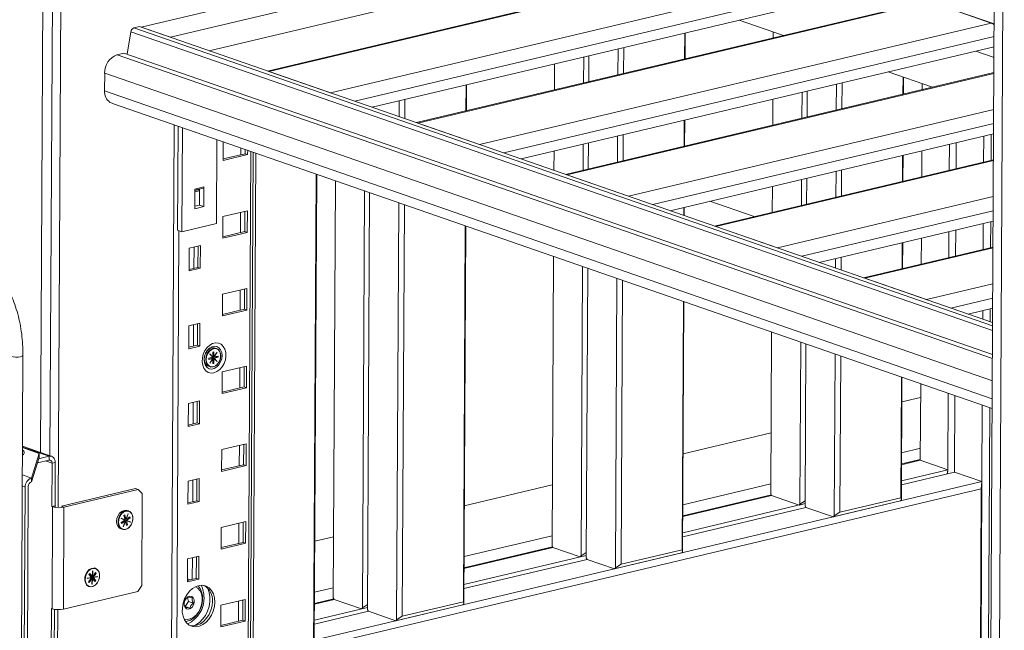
# Model space of a CAD drawing. Header units: millimetres. Extents: x 0 to 420, y 0 to 297.
# Tile 115 of 131: x 362 to 377, y 107 to 116. Entities that reach past the tile are written whole.
import ezdxf

# ---------------------------------------------------------------- set-up
doc = ezdxf.new("R2010")
doc.units = ezdxf.units.MM

msp = doc.modelspace()

# ---------------------------------------------------------------- linework, layer by layer
at = {"color": 8, "linetype": 'Continuous', "lineweight": 18}
for p, q in [((362.617, 128.956), (362.518, 109.806)), ((374.535, 116.899), (367.101, 115.135)), ((363.779, 116.236), (376.693, 111.759)), ((363.734, 116.18), (376.693, 111.688)), ((376.716, 116.108), (369.341, 114.358)), ((363.526, 115.832), (376.69, 111.268)), ((363.341, 115.559), (376.689, 110.931)), ((376.713, 115.554), (370.29, 114.029)), ((363.339, 115.29), (376.687, 110.663)), ((376.71, 115.011), (371.217, 113.708)), ((376.709, 114.798), (371.582, 113.581)), ((365.539, 114.381), (365.487, 104.333)), ((376.706, 114.243), (372.53, 113.252)), ((376.703, 113.701), (373.458, 112.931)), ((376.702, 113.488), (373.823, 112.804)), ((364.457, 113.19), (364.41, 104.077)), ((376.699, 112.933), (374.771, 112.475)), ((376.696, 112.391), (375.698, 112.154)), ((376.695, 112.177), (376.063, 112.027)), ((362.105, 109.937), (362.506, 109.798)), ((362.453, 109.728), (362.551, 109.694)), ((375.605, 109.749), (375.323, 109.683)), ((362.103, 109.522), (362.24, 109.471)), ((362.145, 109.336), (362.102, 109.352)), ((373.366, 109.218), (372.033, 108.902)), ((370.076, 108.437), (368.743, 108.121)), ((366.786, 107.656), (366.496, 107.587))]:
    msp.add_line(p, q, dxfattribs=at)
at = {"color": 7, "linetype": 'Continuous', "lineweight": 18}
for p, q in [((362.461, 126.049), (362.377, 109.855)), ((362.643, 109.037), (362.729, 125.548)), ((376.625, 98.625), (376.739, 120.691)), ((376.869, 120.723), (376.753, 98.504)), ((376.732, 119.296), (363.89, 116.248)), ((376.731, 119.04), (364.328, 116.096)), ((376.717, 116.296), (372.282, 117.834)), ((372.281, 117.642), (364.913, 115.893)), ((373.468, 117.412), (365.789, 115.589)), ((373.506, 117.41), (365.808, 115.583)), ((374.433, 117.088), (366.736, 115.261)), ((374.534, 116.746), (367.363, 115.044)), ((375.708, 116.635), (368.03, 114.813)), ((375.746, 116.633), (368.049, 114.806)), ((376.673, 116.311), (375.746, 116.633)), ((363.864, 116.257), (363.779, 116.236)), ((363.864, 116.257), (376.693, 111.809)), ((364.328, 116.096), (363.89, 116.248)), ((376.673, 116.311), (368.976, 114.484)), ((373.55, 116.123), (372.883, 116.354)), ((363.734, 116.18), (363.677, 115.841)), ((372.064, 116.16), (372.062, 115.77)), ((372.071, 116.161), (372.069, 115.771)), ((373.394, 116.177), (373.393, 116.086)), ((376.715, 115.955), (369.603, 114.267)), ((371.146, 115.942), (371.144, 115.552)), ((363.631, 115.857), (363.526, 115.832)), ((363.631, 115.857), (376.691, 111.33)), ((370.544, 115.799), (370.542, 115.409)), ((370.622, 115.817), (370.62, 115.427)), ((371.061, 115.922), (371.059, 115.532)), ((376.714, 115.794), (376.438, 115.889)), ((370.105, 115.695), (370.103, 115.305)), ((363.341, 115.559), (363.339, 115.29)), ((366.736, 115.261), (365.808, 115.583)), ((376.713, 115.565), (370.27, 114.036)), ((375.791, 115.346), (375.124, 115.577)), ((375.346, 115.5), (375.345, 115.24)), ((375.354, 115.498), (375.352, 115.242)), ((368.774, 115.379), (368.772, 114.989)), ((368.781, 115.38), (368.779, 114.99)), ((374.344, 115.392), (374.342, 115.002)), ((374.429, 115.412), (374.427, 115.022)), ((375.634, 115.309), (375.634, 115.4)), ((373.828, 115.27), (373.826, 114.88)), ((373.905, 115.288), (373.903, 114.898)), ((363.456, 115.103), (376.686, 110.517)), ((367.771, 115.141), (367.77, 114.903)), ((367.856, 115.161), (367.854, 114.873)), ((373.389, 115.165), (373.386, 114.775)), ((364.384, 114.781), (364.329, 104.058)), ((364.446, 114.76), (364.437, 113.197)), ((368.976, 114.484), (368.049, 114.806)), ((372.057, 114.849), (372.055, 114.459)), ((372.064, 114.851), (372.062, 114.461)), ((364.51, 114.738), (364.502, 113.174)), ((364.701, 114.672), (364.701, 114.668)), ((364.701, 114.668), (364.707, 114.669)), ((371.054, 114.611), (371.052, 114.221)), ((371.139, 114.631), (371.137, 114.241)), ((376.708, 114.645), (371.844, 113.49)), ((376.557, 114.219), (376.559, 114.609)), ((376.67, 114.246), (376.672, 114.636)), ((365.029, 114.558), (365.022, 113.298)), ((365.124, 114.525), (365.123, 114.246)), ((370.538, 114.489), (370.536, 114.099)), ((370.615, 114.507), (370.613, 114.117)), ((376.04, 114.097), (376.042, 114.487)), ((376.143, 114.121), (376.145, 114.511)), ((365.123, 114.267), (365.454, 114.345)), ((365.123, 114.246), (365.49, 114.333)), ((365.39, 114.433), (365.389, 114.33)), ((365.454, 114.345), (365.454, 114.41)), ((365.454, 114.345), (365.49, 114.333)), ((365.49, 114.333), (365.491, 114.398)), ((365.521, 104.341), (365.573, 114.369)), ((365.613, 114.356), (365.561, 104.35)), ((370.099, 114.384), (370.097, 114.096)), ((375.34, 114.32), (375.338, 113.93)), ((375.347, 114.322), (375.345, 113.932)), ((375.627, 113.999), (375.629, 114.389)), ((376.706, 114.255), (372.511, 113.259)), ((366.52, 114.041), (366.471, 104.567)), ((366.493, 107.035), (366.53, 114.038)), ((371.217, 113.708), (370.29, 114.029)), ((374.338, 114.082), (374.336, 113.692)), ((374.422, 114.102), (374.42, 113.712)), ((366.81, 113.94), (366.778, 107.671)), ((373.821, 113.959), (373.819, 113.569)), ((373.898, 113.978), (373.896, 113.588)), ((364.696, 113.815), (364.695, 113.519)), ((364.696, 113.815), (364.834, 113.848)), ((364.696, 113.796), (364.821, 113.826)), ((364.696, 113.792), (364.748, 113.805)), ((364.696, 113.771), (364.769, 113.789)), ((364.748, 113.805), (364.748, 113.808)), ((364.748, 113.805), (364.769, 113.798)), ((364.769, 113.813), (364.768, 113.574)), ((364.832, 113.551), (364.834, 113.848)), ((367.248, 113.789), (367.216, 107.519)), ((367.325, 113.762), (367.293, 107.492)), ((373.382, 113.855), (373.38, 113.465)), ((364.768, 113.574), (364.695, 113.556)), ((364.768, 113.574), (364.832, 113.551)), ((367.763, 113.61), (367.731, 107.34)), ((367.848, 113.581), (367.815, 107.395)), ((373.107, 113.401), (372.44, 113.632)), ((364.695, 113.519), (364.832, 113.551)), ((365.486, 113.49), (365.119, 113.403)), ((365.385, 113.466), (365.383, 113.161)), ((365.448, 113.177), (365.45, 113.481)), ((365.484, 113.164), (365.486, 113.49)), ((372.05, 113.539), (372.05, 113.419)), ((372.057, 113.541), (372.057, 113.416)), ((365.022, 113.298), (364.502, 113.174)), ((365.119, 113.403), (365.117, 113.077)), ((376.701, 113.334), (374.085, 112.713)), ((376.55, 112.909), (376.552, 113.299)), ((376.663, 112.936), (376.665, 113.326)), ((364.502, 113.174), (364.437, 113.197)), ((365.117, 113.098), (365.448, 113.177)), ((365.117, 113.077), (365.484, 113.164)), ((365.448, 113.177), (365.484, 113.164)), ((368.763, 113.263), (368.734, 107.613)), ((368.77, 113.261), (368.741, 107.58)), ((373.458, 112.931), (372.53, 113.252)), ((376.033, 112.786), (376.035, 113.176)), ((376.137, 112.811), (376.139, 113.201)), ((364.78, 112.969), (364.612, 112.929)), ((364.778, 112.624), (364.78, 112.969)), ((375.334, 113.01), (375.332, 112.62)), ((375.341, 113.012), (375.339, 112.622)), ((375.62, 112.688), (375.622, 113.078)), ((364.612, 112.929), (364.61, 112.584)), ((364.684, 112.946), (364.683, 112.622)), ((364.742, 112.636), (364.744, 112.96)), ((376.699, 112.944), (374.752, 112.482)), ((370.09, 112.803), (370.068, 108.451)), ((374.331, 112.772), (374.33, 112.628)), ((374.415, 112.792), (374.414, 112.599)), ((364.61, 112.605), (364.742, 112.636)), ((364.61, 112.584), (364.778, 112.624)), ((364.742, 112.636), (364.778, 112.624)), ((370.528, 112.651), (370.506, 108.3)), ((370.605, 112.625), (370.583, 108.273)), ((375.348, 112.624), (375.339, 112.627)), ((371.043, 112.473), (371.021, 108.121)), ((371.128, 112.444), (371.105, 108.176)), ((375.698, 112.154), (374.771, 112.475)), ((365.112, 112.234), (365.111, 111.909)), ((365.48, 112.322), (365.112, 112.234)), ((365.378, 112.298), (365.377, 111.993)), ((365.442, 112.009), (365.444, 112.313)), ((365.478, 111.996), (365.48, 112.322)), ((372.043, 112.126), (372.024, 108.394)), ((372.05, 112.124), (372.031, 108.361)), ((365.111, 111.93), (365.442, 112.009)), ((365.111, 111.909), (365.478, 111.996)), ((365.442, 112.009), (365.478, 111.996)), ((376.694, 112.024), (376.325, 111.937)), ((376.544, 111.861), (376.545, 111.989)), ((376.657, 111.822), (376.658, 112.016)), ((364.774, 111.8), (364.606, 111.76)), ((364.736, 111.468), (364.738, 111.792)), ((364.772, 111.455), (364.774, 111.8)), ((364.606, 111.76), (364.604, 111.415)), ((364.678, 111.777), (364.677, 111.454)), ((373.37, 111.666), (373.358, 109.232)), ((373.808, 111.514), (373.796, 109.081)), ((364.604, 111.437), (364.736, 111.468)), ((364.604, 111.415), (364.772, 111.455)), ((364.736, 111.468), (364.772, 111.455)), ((364.984, 111.368), (364.969, 111.364)), ((364.969, 111.364), (364.969, 111.29)), ((364.984, 111.294), (364.984, 111.368)), ((365.031, 111.363), (364.984, 111.294)), ((364.986, 111.291), (365.033, 111.361)), ((365.021, 111.418), (364.998, 111.426)), ((365.03, 111.362), (365.033, 111.361)), ((365.033, 111.361), (365.031, 111.363)), ((373.885, 111.488), (373.873, 109.054)), ((362.077, 104.552), (362.112, 111.317)), ((364.966, 111.287), (364.907, 111.273)), ((364.907, 111.269), (364.943, 111.277)), ((364.907, 111.273), (364.907, 111.254)), ((364.907, 111.254), (364.966, 111.268)), ((364.922, 111.337), (364.92, 111.334)), ((364.92, 111.334), (364.966, 111.287)), ((364.966, 111.268), (364.92, 111.198)), ((364.92, 111.198), (364.922, 111.196)), ((364.969, 111.29), (364.922, 111.337)), ((364.922, 111.196), (364.969, 111.265)), ((364.943, 111.277), (364.956, 111.273)), ((364.953, 111.272), (364.956, 111.273)), ((364.966, 111.268), (364.953, 111.272)), ((364.956, 111.273), (364.956, 111.271)), ((364.958, 111.281), (365.019, 111.295)), ((364.958, 111.271), (364.958, 111.281)), ((364.958, 111.281), (364.971, 111.276)), ((364.969, 111.29), (364.961, 111.293)), ((364.966, 111.266), (364.969, 111.265)), ((364.969, 111.265), (364.968, 111.192)), ((364.968, 111.2), (364.983, 111.195)), ((364.968, 111.192), (364.983, 111.195)), ((364.969, 111.296), (364.971, 111.295)), ((364.971, 111.298), (364.984, 111.294)), ((364.971, 111.295), (364.971, 111.298)), ((364.973, 111.296), (364.971, 111.295)), ((364.971, 111.276), (364.973, 111.277)), ((364.971, 111.274), (364.971, 111.276)), ((364.984, 111.269), (364.971, 111.274)), ((364.973, 111.296), (364.974, 111.297)), ((364.986, 111.291), (364.973, 111.296)), ((364.973, 111.277), (364.986, 111.272)), ((364.979, 111.271), (364.973, 111.277)), ((364.983, 111.195), (364.984, 111.269)), ((364.984, 111.269), (365.03, 111.222)), ((365.045, 111.305), (364.986, 111.291)), ((364.986, 111.272), (365.045, 111.286)), ((365.032, 111.225), (364.986, 111.272)), ((365.019, 111.295), (365.019, 111.299)), ((365.019, 111.295), (365.045, 111.286)), ((365.024, 111.228), (365.032, 111.225)), ((365.03, 111.222), (365.032, 111.225)), ((365.045, 111.286), (365.045, 111.305)), ((374.323, 111.336), (374.311, 108.902)), ((374.408, 111.307), (374.395, 108.957)), ((364.903, 111.151), (364.926, 111.143)), ((365.106, 111.066), (365.105, 110.74)), ((365.474, 111.153), (365.106, 111.066)), ((365.372, 111.129), (365.371, 110.825)), ((365.436, 110.84), (365.438, 111.145)), ((365.472, 110.828), (365.474, 111.153)), ((375.323, 110.989), (375.314, 109.175)), ((375.33, 110.987), (375.321, 109.142)), ((365.105, 110.762), (365.436, 110.84)), ((365.105, 110.74), (365.472, 110.828)), ((365.436, 110.84), (365.472, 110.828)), ((375.605, 109.739), (375.611, 110.89)), ((364.768, 110.632), (364.6, 110.592)), ((364.672, 110.609), (364.671, 110.285)), ((364.73, 110.3), (364.732, 110.623)), ((364.766, 110.287), (364.768, 110.632)), ((375.328, 110.618), (375.61, 110.684)), ((376.017, 109.596), (376.023, 110.747)), ((376.12, 109.56), (376.126, 110.711)), ((364.6, 110.592), (364.598, 110.247)), ((376.532, 109.418), (376.538, 110.568)), ((376.632, 106.978), (376.65, 110.529)), ((364.598, 110.268), (364.73, 110.3)), ((364.598, 110.247), (364.766, 110.287)), ((364.73, 110.3), (364.766, 110.287)), ((372.038, 109.837), (373.362, 110.151)), ((362.355, 109.84), (362.105, 109.933)), ((362.545, 109.797), (362.133, 109.94)), ((365.1, 109.898), (365.099, 109.572)), ((365.468, 109.985), (365.1, 109.898)), ((365.366, 109.961), (365.365, 109.656)), ((365.43, 109.672), (365.431, 109.976)), ((365.466, 109.659), (365.468, 109.985)), ((375.324, 109.852), (375.606, 109.918)), ((362.355, 109.84), (362.24, 109.471)), ((362.354, 109.782), (362.24, 109.414)), ((362.506, 109.741), (362.328, 109.699)), ((362.506, 109.798), (362.348, 109.761)), ((362.354, 109.782), (362.355, 109.84)), ((362.506, 109.741), (362.506, 109.798)), ((375.323, 109.672), (375.605, 109.739)), ((376.017, 109.596), (375.605, 109.739)), ((362.548, 109.043), (362.551, 109.694)), ((362.597, 109.705), (362.551, 109.694)), ((362.594, 109.054), (362.597, 109.705)), ((365.099, 109.593), (365.43, 109.672)), ((365.099, 109.572), (365.466, 109.659)), ((365.43, 109.672), (365.466, 109.659)), ((376.017, 109.596), (375.322, 109.431)), ((376.011, 109.535), (376.017, 109.596)), ((376.016, 109.536), (376.017, 109.596)), ((362.24, 109.414), (362.24, 109.471)), ((364.594, 109.423), (364.592, 109.079)), ((364.762, 109.463), (364.594, 109.423)), ((364.666, 109.441), (364.664, 109.117)), ((364.724, 109.131), (364.726, 109.455)), ((364.76, 109.119), (364.762, 109.463)), ((366.493, 107.035), (376.532, 109.418)), ((376.12, 109.56), (375.322, 109.371)), ((376.12, 109.56), (376.532, 109.418)), ((376.519, 106.951), (376.532, 109.418)), ((376.532, 109.418), (376.522, 109.309)), ((362.145, 109.336), (362.13, 106.501)), ((362.177, 106.511), (362.192, 109.346)), ((363.806, 109.313), (362.689, 109.048)), ((363.844, 109.3), (362.727, 109.034)), ((363.844, 109.3), (363.806, 109.313)), ((363.905, 109.238), (363.844, 109.3)), ((376.522, 109.309), (366.606, 106.955)), ((368.748, 109.056), (370.072, 109.37)), ((372.034, 109.071), (373.358, 109.385)), ((376.522, 109.309), (376.509, 106.949)), ((363.898, 107.858), (363.905, 109.238)), ((364.592, 109.1), (364.724, 109.131)), ((364.724, 109.131), (364.76, 109.119)), ((372.033, 108.891), (373.37, 109.209)), ((373.37, 109.209), (373.358, 109.232)), ((373.783, 109.066), (373.37, 109.209)), ((373.873, 109.131), (373.796, 109.081)), ((375.308, 109.127), (374.298, 108.887)), ((374.395, 108.957), (375.314, 109.175)), ((375.321, 109.142), (375.308, 109.127)), ((375.314, 109.175), (375.321, 109.142)), ((362.594, 109.054), (362.548, 109.043)), ((362.558, 109.039), (362.548, 109.043)), ((362.55, 107.507), (362.558, 109.039)), ((362.604, 109.05), (362.558, 109.039)), ((362.604, 109.05), (362.594, 109.054)), ((362.689, 109.048), (362.727, 109.034)), ((362.719, 107.502), (362.727, 109.034)), ((363.702, 108.977), (363.679, 108.985)), ((364.592, 109.079), (364.76, 109.119)), ((373.873, 109.087), (372.032, 108.65)), ((373.886, 109.03), (372.032, 108.59)), ((373.783, 109.066), (373.873, 109.087)), ((373.796, 109.081), (373.783, 109.066)), ((373.873, 109.054), (373.886, 109.03)), ((373.886, 109.03), (374.298, 108.887)), ((363.588, 108.867), (363.587, 108.864)), ((363.587, 108.864), (363.645, 108.84)), ((363.647, 108.844), (363.588, 108.867)), ((363.634, 108.849), (363.588, 108.867)), ((363.645, 108.84), (363.589, 108.804)), ((363.594, 108.787), (363.65, 108.823)), ((363.65, 108.823), (363.62, 108.743)), ((363.643, 108.919), (363.629, 108.91)), ((363.629, 108.91), (363.647, 108.844)), ((363.632, 108.832), (363.639, 108.829)), ((363.635, 108.846), (363.633, 108.845)), ((363.647, 108.844), (363.634, 108.849)), ((363.634, 108.849), (363.635, 108.846)), ((363.637, 108.828), (363.639, 108.829)), ((363.65, 108.823), (363.637, 108.828)), ((363.639, 108.829), (363.64, 108.827)), ((363.641, 108.843), (363.644, 108.845)), ((363.641, 108.842), (363.641, 108.843)), ((363.641, 108.843), (363.654, 108.838)), ((363.646, 108.825), (363.642, 108.838)), ((363.661, 108.853), (363.643, 108.919)), ((363.643, 108.858), (363.649, 108.856)), ((363.646, 108.846), (363.659, 108.854)), ((363.649, 108.858), (363.661, 108.853)), ((363.649, 108.856), (363.649, 108.858)), ((363.651, 108.857), (363.649, 108.856)), ((363.65, 108.823), (363.653, 108.822)), ((363.664, 108.852), (363.651, 108.857)), ((363.651, 108.857), (363.651, 108.857)), ((363.654, 108.838), (363.656, 108.84)), ((363.655, 108.836), (363.654, 108.838)), ((363.667, 108.832), (363.655, 108.836)), ((363.656, 108.84), (363.669, 108.835)), ((363.714, 108.817), (363.656, 108.84)), ((363.692, 108.934), (363.661, 108.853)), ((363.664, 108.852), (363.694, 108.933)), ((363.72, 108.889), (363.664, 108.852)), ((363.685, 108.766), (363.667, 108.832)), ((363.667, 108.832), (363.726, 108.808)), ((363.669, 108.835), (363.725, 108.872)), ((363.727, 108.812), (363.669, 108.835)), ((363.691, 108.934), (363.694, 108.933)), ((363.694, 108.933), (363.692, 108.934)), ((363.705, 108.879), (363.725, 108.872)), ((363.725, 108.872), (363.72, 108.889)), ((374.298, 108.887), (374.311, 108.902)), ((374.311, 108.902), (374.395, 108.957)), ((363.584, 108.709), (363.607, 108.701)), ((363.589, 108.804), (363.594, 108.787)), ((363.62, 108.743), (363.623, 108.742)), ((363.623, 108.742), (363.653, 108.822)), ((363.653, 108.822), (363.671, 108.756)), ((363.667, 108.772), (363.685, 108.766)), ((363.671, 108.756), (363.685, 108.766)), ((363.713, 108.813), (363.714, 108.817)), ((363.714, 108.817), (363.727, 108.812)), ((363.726, 108.808), (363.727, 108.812)), ((365.094, 108.729), (365.093, 108.404)), ((365.462, 108.816), (365.094, 108.729)), ((365.36, 108.792), (365.359, 108.488)), ((365.424, 108.503), (365.425, 108.808)), ((365.46, 108.491), (365.462, 108.816)), ((366.501, 108.523), (366.782, 108.589)), ((368.744, 108.29), (370.068, 108.604)), ((365.093, 108.425), (365.424, 108.503)), ((365.093, 108.404), (365.46, 108.491)), ((365.424, 108.503), (365.46, 108.491)), ((368.743, 108.11), (370.08, 108.428)), ((370.08, 108.428), (370.068, 108.451)), ((370.493, 108.285), (370.08, 108.428)), ((371.105, 108.176), (372.024, 108.394)), ((372.024, 108.394), (372.031, 108.361)), ((364.587, 108.255), (364.586, 107.91)), ((364.756, 108.295), (364.587, 108.255)), ((364.66, 108.272), (364.658, 107.949)), ((364.718, 107.963), (364.72, 108.286)), ((364.754, 107.95), (364.756, 108.295)), ((370.583, 108.306), (368.742, 107.869)), ((370.596, 108.249), (368.742, 107.809)), ((370.493, 108.285), (370.583, 108.306)), ((370.506, 108.3), (370.493, 108.285)), ((370.583, 108.35), (370.506, 108.3)), ((370.583, 108.273), (370.596, 108.249)), ((370.596, 108.249), (371.008, 108.106)), ((372.018, 108.346), (371.008, 108.106)), ((372.031, 108.361), (372.018, 108.346)), ((363.201, 108.115), (363.182, 108.121)), ((371.008, 108.106), (371.021, 108.121)), ((371.021, 108.121), (371.105, 108.176)), ((363.143, 107.976), (363.078, 107.965)), ((363.078, 107.962), (363.143, 107.972)), ((363.078, 107.965), (363.078, 107.962)), ((363.143, 107.972), (363.099, 107.913)), ((363.116, 108.038), (363.104, 108.022)), ((363.104, 108.022), (363.143, 107.976)), ((363.13, 107.999), (363.107, 108.026)), ((363.109, 107.901), (363.153, 107.96)), ((363.155, 107.991), (363.116, 108.038)), ((363.13, 107.999), (363.143, 107.994)), ((363.135, 107.975), (363.143, 107.972)), ((363.14, 107.968), (363.142, 107.967)), ((363.14, 107.965), (363.142, 107.967)), ((363.153, 107.96), (363.14, 107.965)), ((363.141, 107.987), (363.146, 107.994)), ((363.175, 107.945), (363.141, 107.987)), ((363.141, 107.987), (363.153, 107.982)), ((363.142, 107.996), (363.155, 107.991)), ((363.143, 107.994), (363.142, 107.996)), ((363.142, 107.967), (363.143, 107.965)), ((363.144, 107.995), (363.143, 107.994)), ((363.143, 107.965), (363.156, 107.961)), ((363.143, 107.964), (363.143, 107.965)), ((363.153, 107.96), (363.149, 107.877)), ((363.152, 107.878), (363.156, 107.961)), ((363.153, 107.982), (363.155, 107.984)), ((363.155, 107.981), (363.153, 107.982)), ((363.159, 108.074), (363.155, 107.991)), ((363.158, 107.992), (363.155, 107.993)), ((363.155, 107.984), (363.168, 107.98)), ((363.155, 107.981), (363.163, 107.982)), ((363.168, 107.976), (363.155, 107.981)), ((363.156, 107.961), (363.195, 107.915)), ((363.158, 107.992), (363.162, 108.075)), ((363.202, 108.051), (363.158, 107.992)), ((363.162, 108.075), (363.159, 108.074)), ((363.168, 107.98), (363.212, 108.039)), ((363.233, 107.991), (363.168, 107.98)), ((363.168, 107.976), (363.233, 107.987)), ((363.207, 107.93), (363.168, 107.976)), ((363.186, 107.937), (363.207, 107.93)), ((363.197, 108.045), (363.212, 108.039)), ((363.212, 108.039), (363.202, 108.051)), ((363.226, 107.989), (363.233, 107.987)), ((363.233, 107.987), (363.233, 107.991)), ((364.586, 107.931), (364.718, 107.963)), ((364.586, 107.955), (364.627, 107.941)), ((364.586, 107.91), (364.754, 107.95)), ((364.718, 107.963), (364.754, 107.95)), ((363.087, 107.845), (363.105, 107.839)), ((363.099, 107.913), (363.109, 107.901)), ((363.149, 107.879), (363.152, 107.878)), ((363.149, 107.877), (363.152, 107.878)), ((363.195, 107.915), (363.207, 107.93)), ((363.837, 107.767), (363.898, 107.858)), ((366.497, 107.756), (366.778, 107.823)), ((362.719, 107.502), (363.837, 107.767)), ((364.601, 107.617), (364.588, 107.676)), ((365.455, 107.648), (365.088, 107.561)), ((365.418, 107.335), (365.419, 107.639)), ((365.454, 107.322), (365.455, 107.648)), ((366.496, 107.577), (366.79, 107.647)), ((366.79, 107.647), (366.778, 107.671)), ((367.203, 107.504), (366.79, 107.647)), ((362.537, 106.859), (362.54, 107.511)), ((362.55, 107.507), (362.54, 107.511)), ((362.583, 106.87), (362.586, 107.499)), ((362.614, 103.482), (362.635, 107.495)), ((364.551, 107.543), (364.601, 107.617)), ((364.551, 107.543), (364.623, 107.518)), ((364.601, 107.617), (364.674, 107.592)), ((365.088, 107.561), (365.087, 107.235)), ((365.354, 107.624), (365.353, 107.319)), ((367.293, 107.526), (366.495, 107.336)), ((367.203, 107.504), (367.293, 107.526)), ((367.216, 107.519), (367.203, 107.504)), ((367.293, 107.569), (367.216, 107.519)), ((367.293, 107.492), (367.306, 107.468)), ((368.728, 107.565), (367.718, 107.326)), ((367.815, 107.395), (368.734, 107.613)), ((368.741, 107.58), (368.728, 107.565)), ((368.734, 107.613), (368.741, 107.58)), ((367.306, 107.468), (366.495, 107.276)), ((367.306, 107.468), (367.718, 107.326)), ((367.731, 107.34), (367.815, 107.395)), ((365.087, 107.256), (365.418, 107.335)), ((365.087, 107.235), (365.454, 107.322)), ((365.418, 107.335), (365.454, 107.322)), ((367.718, 107.326), (367.731, 107.34))]:
    msp.add_line(p, q, dxfattribs=at)
at = {"color": 7, "linetype": 'Continuous', "lineweight": 18, "flags": 128}
for points in [[(364.725, 113.803), (364.725, 113.802), (364.724, 113.799)], [(364.834, 113.848), (364.833, 113.843), (364.832, 113.838), (364.831, 113.833), (364.828, 113.83), (364.825, 113.827), (364.822, 113.826), (364.821, 113.826)], [(364.984, 111.053), (365.028, 111.071), (365.07, 111.101), (365.107, 111.143), (365.135, 111.193), (365.155, 111.248), (365.163, 111.305), (365.161, 111.36), (365.147, 111.41), (365.123, 111.451), (365.091, 111.482), (365.052, 111.5), (365.009, 111.503), (364.964, 111.493), (364.921, 111.468), (364.881, 111.432), (364.849, 111.386), (364.824, 111.333), (364.81, 111.277), (364.807, 111.22), (364.815, 111.167), (364.834, 111.121), (364.862, 111.085), (364.898, 111.06), (364.94, 111.05), (364.984, 111.053)], [(365.105, 111.314), (365.1, 111.265), (365.083, 111.217), (365.058, 111.175), (365.025, 111.141), (364.989, 111.119), (364.95, 111.11), (364.913, 111.115), (364.881, 111.133), (364.856, 111.163), (364.84, 111.203), (364.835, 111.25), (364.841, 111.299), (364.857, 111.346), (364.882, 111.388), (364.915, 111.422), (364.952, 111.444), (364.99, 111.454), (365.027, 111.449), (365.059, 111.43), (365.084, 111.4), (365.1, 111.36), (365.105, 111.314)], [(364.998, 111.426), (364.986, 111.43), (364.951, 111.428), (364.917, 111.413), (364.885, 111.386), (364.861, 111.349), (364.844, 111.306), (364.839, 111.262), (364.844, 111.22), (364.86, 111.185), (364.884, 111.16), (364.903, 111.151)], [(364.862, 111.254), (364.868, 111.298), (364.884, 111.341), (364.909, 111.378), (364.94, 111.405), (364.974, 111.42), (365.009, 111.422), (365.04, 111.409), (365.064, 111.384), (365.08, 111.349), (365.085, 111.307), (365.08, 111.262), (365.064, 111.22), (365.039, 111.183), (365.007, 111.156), (364.973, 111.141), (364.938, 111.139), (364.907, 111.152), (364.883, 111.177), (364.867, 111.212), (364.862, 111.254)], [(364.868, 111.254), (364.873, 111.211), (364.89, 111.176), (364.916, 111.152), (364.949, 111.141), (364.985, 111.146), (365.019, 111.165), (365.049, 111.197), (365.071, 111.238), (365.083, 111.283), (365.084, 111.327), (365.072, 111.367), (365.05, 111.397), (365.021, 111.414), (364.986, 111.417), (364.95, 111.405), (364.917, 111.379), (364.891, 111.343), (364.874, 111.299), (364.868, 111.254)], [(362.597, 109.705), (362.596, 109.727), (362.591, 109.747), (362.582, 109.765), (362.571, 109.78), (362.557, 109.791), (362.541, 109.798), (362.524, 109.8), (362.506, 109.798)], [(362.551, 109.694), (362.551, 109.705), (362.548, 109.715), (362.544, 109.724), (362.538, 109.732), (362.531, 109.737), (362.523, 109.741), (362.515, 109.742), (362.506, 109.741)], [(363.679, 108.985), (363.666, 108.988), (363.632, 108.986), (363.597, 108.971), (363.566, 108.944), (363.541, 108.907), (363.525, 108.864), (363.52, 108.82), (363.525, 108.778), (363.541, 108.743), (363.565, 108.718), (363.584, 108.709)], [(363.62, 108.963), (363.655, 108.978), (363.69, 108.98), (363.721, 108.968), (363.745, 108.943), (363.761, 108.907), (363.766, 108.866), (363.761, 108.821), (363.745, 108.778), (363.72, 108.741), (363.689, 108.714), (363.654, 108.699), (363.62, 108.697), (363.589, 108.71), (363.564, 108.735), (363.548, 108.77), (363.543, 108.812), (363.548, 108.856), (363.564, 108.899), (363.589, 108.936), (363.62, 108.963)], [(363.624, 108.959), (363.592, 108.931), (363.567, 108.892), (363.552, 108.848), (363.549, 108.803), (363.557, 108.761), (363.576, 108.728), (363.603, 108.707), (363.637, 108.699), (363.673, 108.707), (363.707, 108.729), (363.736, 108.763), (363.756, 108.805), (363.765, 108.85), (363.763, 108.894), (363.749, 108.932), (363.726, 108.96), (363.695, 108.975), (363.659, 108.974), (363.624, 108.959)], [(363.069, 107.864), (363.05, 107.897), (363.042, 107.937), (363.044, 107.981), (363.057, 108.025), (363.079, 108.064), (363.109, 108.095), (363.143, 108.114), (363.178, 108.119), (363.21, 108.111), (363.237, 108.089), (363.256, 108.057), (363.264, 108.017), (363.262, 107.973), (363.249, 107.929), (363.226, 107.89), (363.197, 107.859), (363.163, 107.84), (363.128, 107.835), (363.096, 107.843), (363.069, 107.864)], [(363.074, 107.867), (363.101, 107.845), (363.135, 107.838), (363.171, 107.845), (363.205, 107.867), (363.233, 107.901), (363.254, 107.942), (363.263, 107.988), (363.261, 108.032), (363.248, 108.07), (363.224, 108.098), (363.193, 108.113), (363.158, 108.113), (363.123, 108.098), (363.091, 108.07), (363.066, 108.031), (363.051, 107.987), (363.047, 107.942), (363.055, 107.9), (363.074, 107.867)], [(363.176, 107.937), (363.178, 107.939), (363.18, 107.944)], [(364.997, 107.606), (364.991, 107.671), (364.975, 107.729), (364.948, 107.78), (364.912, 107.819), (364.868, 107.846), (364.819, 107.859), (364.767, 107.857), (364.714, 107.841), (364.663, 107.811), (364.616, 107.769), (364.575, 107.717), (364.543, 107.656), (364.52, 107.591), (364.509, 107.523), (364.508, 107.457), (364.519, 107.395), (364.541, 107.34), (364.573, 107.295), (364.613, 107.262), (364.66, 107.242), (364.711, 107.236), (364.764, 107.245), (364.816, 107.268), (364.865, 107.304), (364.909, 107.352), (364.946, 107.409), (364.973, 107.472), (364.991, 107.539), (364.997, 107.606)], [(364.707, 107.838), (364.743, 107.815), (364.774, 107.779), (364.795, 107.733), (364.807, 107.681), (364.808, 107.623), (364.799, 107.564), (364.779, 107.507), (364.75, 107.455), (364.714, 107.41), (364.672, 107.376), (364.627, 107.353), (364.581, 107.344), (364.537, 107.348)], [(364.744, 107.852), (364.744, 107.851), (364.776, 107.811), (364.799, 107.761), (364.811, 107.705), (364.814, 107.643), (364.805, 107.58), (364.786, 107.518), (364.757, 107.46), (364.721, 107.409), (364.678, 107.367), (364.631, 107.336), (364.582, 107.318), (364.557, 107.314)], [(364.88, 107.828), (364.89, 107.81), (364.912, 107.751), (364.923, 107.684), (364.923, 107.613), (364.911, 107.541), (364.888, 107.471), (364.855, 107.406), (364.813, 107.348), (364.764, 107.299), (364.711, 107.263), (364.679, 107.249)], [(364.684, 107.64), (364.671, 107.67), (364.649, 107.689), (364.621, 107.694), (364.591, 107.685), (364.564, 107.662), (364.544, 107.629), (364.534, 107.591), (364.536, 107.555), (364.549, 107.524), (364.572, 107.505), (364.6, 107.5), (364.63, 107.509), (364.657, 107.532), (364.676, 107.565), (364.686, 107.603), (364.684, 107.64)], [(364.629, 107.253), (364.675, 107.249), (364.728, 107.258), (364.78, 107.281), (364.829, 107.317), (364.873, 107.365), (364.91, 107.421), (364.937, 107.485), (364.955, 107.551), (364.961, 107.619)]]:
    msp.add_lwpolyline(points, dxfattribs=at)
at = {"color": 8, "linetype": 'Continuous', "lineweight": 18, "flags": 128}
msp.add_lwpolyline([(361.933, 111.3), (361.963, 111.292), (362, 111.289), (362.039, 111.289), (362.074, 111.294), (362.099, 111.303), (362.111, 111.313), (362.112, 111.317)], dxfattribs=at)
at = {"color": 7, "linetype": 'Continuous', "lineweight": 18}
for centre, radius, start, end in [((363.801, 116.172), 0.0678, 109.1059, 173.3228), ((376.631, 116.202), 0.117, 43.1811, 68.8632), ((363.621, 115.568), 0.281, 109.9191, 181.9688), ((363.532, 115.276), 0.193, 175.7707, 234.7213), ((362.111, 109.877), 0.0667, 71.065, 95.4295), ((362.092, 109.857), 0.0415, 286.535, 342.8551), ((362.283, 109.339), 0.139, 108.2877, 181.6386), ((362.261, 109.348), 0.0694, 108.286, 181.6394), ((362.653, 109.374), 0.348, 254.2425, 282.3752), ((364.489, 107.69), 0.345, 358.4775, 29.5191), ((364.714, 107.641), 0.248, 354.7056, 59.9058), ((364.405, 107.668), 0.43, 295.3217, 1.6117), ((362.645, 107.842), 0.348, 254.2425, 282.3752)]:
    msp.add_arc(centre, radius, start, end, dxfattribs=at)
msp.add_ellipse((363.394, 115.379), major_axis=(-0.189, 0.267), ratio=0.547208, start_param=2.338971, end_param=2.488786, dxfattribs=at)
for points, knots in [([(362.112, 111.317), (362.112, 111.345), (362.111, 111.427), (362.103, 111.56), (362.083, 111.715), (362.053, 111.866), (362.014, 112.011), (361.964, 112.15), (361.906, 112.282), (361.838, 112.407), (361.761, 112.523), (361.678, 112.628), (361.613, 112.696), (361.578, 112.73), (361.572, 112.736)], [0, 0, 0, 0, 0.05007, 0.14422, 0.238402, 0.332576, 0.426723, 0.520819, 0.614835, 0.708737, 0.802489, 0.896054, 0.98419, 1, 1, 1, 1]), ([(362.131, 109.845), (362.13, 109.851), (362.13, 109.866), (362.119, 109.883), (362.108, 109.891), (362.105, 109.893)], [0, 0, 0, 0, 0.336894, 0.817955, 1, 1, 1, 1]), ([(364.587, 107.68), (364.577, 107.67), (364.558, 107.654), (364.543, 107.627), (364.539, 107.612), (364.537, 107.605)], [0, 0, 0, 0, 0.439134, 0.75138, 1, 1, 1, 1]), ([(364.656, 107.673), (364.642, 107.676), (364.619, 107.679), (364.598, 107.681), (364.591, 107.68), (364.587, 107.68)], [0, 0, 0, 0, 0.439124, 0.751376, 1, 1, 1, 1]), ([(364.674, 107.592), (364.672, 107.596), (364.665, 107.61), (364.656, 107.634), (364.653, 107.658), (364.655, 107.669), (364.656, 107.673)], [0, 0, 0, 0, 0.130472, 0.481042, 0.815272, 1, 1, 1, 1]), ([(364.537, 107.605), (364.537, 107.601), (364.535, 107.589), (364.537, 107.566), (364.546, 107.542), (364.553, 107.528), (364.555, 107.524)], [0, 0, 0, 0, 0.184724, 0.518947, 0.86951, 1, 1, 1, 1]), ([(364.555, 107.524), (364.561, 107.525), (364.572, 107.525), (364.599, 107.522), (364.616, 107.519), (364.623, 107.518)], [0, 0, 0, 0, 0.4391251, 0.7513782, 1, 1, 1, 1]), ([(364.623, 107.518), (364.627, 107.53), (364.633, 107.55), (364.654, 107.576), (364.667, 107.587), (364.674, 107.592)], [0, 0, 0, 0, 0.439115, 0.751378, 1, 1, 1, 1])]:
    msp.add_open_spline(points, degree=3, knots=knots, dxfattribs=at)

doc.saveas('drawing.dxf')
